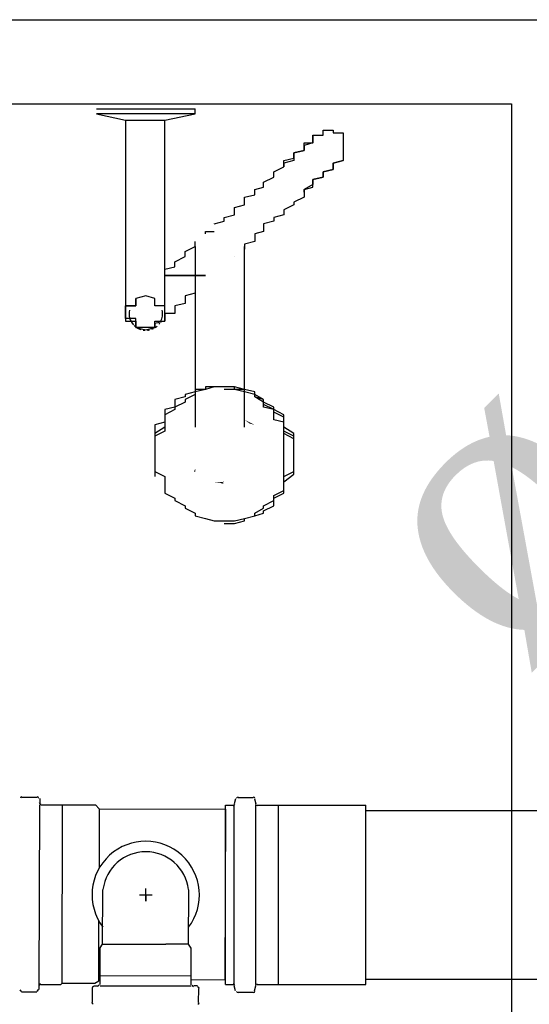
# Model space of a CAD drawing. Header units: millimetres. Extents: x 335 to 739279, y -1 to 84.
# Tile 68 of 244: x 386.144 to 386.547, y 14.902 to 15.68. Entities that reach past the tile are written whole.
import ezdxf

# ---------------------------------------------------------------- set-up
doc = ezdxf.new("R2010")
doc.units = ezdxf.units.MM
doc.header["$MEASUREMENT"] = 0
for name, color, linetype, lineweight in [('Simbolos', 1, 'Continuous', 30), ('Simbolos_int', 1, 'Continuous', 30), ('TQ-Seção tubo', 1, 'Continuous', 30), ('TQ-Textos tubo', 7, 'Continuous', 20)]:
    doc.layers.add(name, color=color, linetype=linetype, lineweight=lineweight)
doc.styles.add('TimesNewRoman', font='times.ttf')

msp = doc.modelspace()

# ---------------------------------------------------------------- hatches: boundary and pattern name
at = {"linetype": 'Continuous'}
for points in [[(386.32582, 15.36091), (386.32182, 15.36391), (386.32182, 15.36391), (386.32982, 15.35991), (386.32982, 15.35991), (386.32982, 15.35991)], [(386.28182, 15.32291), (386.28282, 15.32491), (386.28282, 15.32491), (386.28282, 15.32291), (386.28282, 15.32291)], [(386.29682, 15.31491), (386.29782, 15.31491), (386.29782, 15.31491), (386.29782, 15.31491), (386.29782, 15.31491)], [(386.30282, 15.31291), (386.30582, 15.31491), (386.29782, 15.31391), (386.30582, 15.31391), (386.30582, 15.31391), (386.30582, 15.31391)], [(386.30282, 15.28591), (386.30582, 15.28591), (386.30582, 15.28591), (386.30582, 15.28591), (386.30582, 15.28591)]]:
    msp.add_hatch(color=256, dxfattribs=at).paths.add_polyline_path(points)

# ---------------------------------------------------------------- linework, layer by layer
at = {"color": 7}
for p, q in [((385.21182, 15.61391), (386.53282, 15.61391)), ((386.20482, 15.60991), (386.24382, 15.60991)), ((386.24382, 15.60991), (386.28282, 15.60991)), ((386.28282, 15.60591), (386.28282, 15.60991)), ((386.53282, 15.61391), (386.53282, 13.85091)), ((386.20482, 15.60591), (386.22782, 15.60091)), ((386.24382, 15.60591), (386.20482, 15.60591)), ((386.22782, 15.60091), (386.22782, 15.55191)), ((386.22782, 15.60091), (386.24382, 15.60091)), ((386.28282, 15.60591), (386.24382, 15.60591)), ((386.24382, 15.60091), (386.25882, 15.60091)), ((386.25882, 15.60091), (386.28282, 15.60591)), ((386.25882, 15.55191), (386.25882, 15.60091)), ((386.22782, 15.50691), (386.22782, 15.46391)), ((386.25882, 15.46391), (386.25882, 15.50891)), ((386.29082, 15.51091), (386.29082, 15.51291)), ((386.29082, 15.51291), (386.29782, 15.51291)), ((386.28282, 15.48891), (386.28282, 15.35791)), ((386.32182, 15.35791), (386.32182, 15.48891)), ((386.25082, 15.33291), (386.25082, 15.32891)), ((386.35282, 15.32891), (386.35282, 15.33291))]:
    msp.add_line(p, q, dxfattribs=at)
at = {"color": 1}
for p, q in [((386.15962, 14.9163), (386.15992, 15.0593)), ((386.17762, 14.91826), (386.17792, 15.05926)), ((386.20692, 15.05619), (386.20682, 15.00919)), ((386.30662, 14.92097), (386.30692, 15.05597)), ((386.24372, 14.98311), (386.24372, 14.99311)), ((386.20962, 14.94919), (386.20972, 14.99219)), ((386.23872, 14.98812), (386.24872, 14.9881)), ((386.24372, 14.98811), (386.24372, 14.98311)), ((386.27762, 14.94903), (386.27772, 14.99203)), ((386.20662, 14.92019), (386.20672, 14.96719)), ((386.20762, 14.94619), (386.20962, 14.94919)), ((386.20762, 14.92419), (386.20762, 14.94619)), ((386.20962, 14.94919), (386.25962, 14.94907)), ((386.27762, 14.94903), (386.25962, 14.94907)), ((386.27962, 14.94603), (386.27762, 14.94903)), ((386.27962, 14.92403), (386.27962, 14.94603)), ((386.20762, 14.92419), (386.27962, 14.92403)), ((386.20762, 14.91719), (386.20762, 14.92419)), ((386.27962, 14.91703), (386.27962, 14.92403)), ((386.20262, 14.9162), (386.20562, 14.91619)), ((386.20762, 14.91619), (386.27962, 14.91603)), ((386.28462, 14.91602), (386.28162, 14.91603)), ((386.20152, 14.9032), (386.20162, 14.9142)), ((386.28552, 14.90302), (386.28562, 14.91402))]:
    msp.add_line(p, q, dxfattribs=at)
at = {"color": 3}
msp.add_lwpolyline([(390.30578, 10.62571), (380.34318, 10.62571), (380.34318, 15.68034), (390.30578, 15.68034)], close=True, dxfattribs=at)
at = {"color": 7}
for points in [[(386.37582, 15.58891), (386.38382, 15.58891), (386.38382, 15.59091), (386.38382, 15.59091), (386.38382, 15.59091), (386.38382, 15.59091), (386.38382, 15.59091), (386.38382, 15.59091), (386.38382, 15.59091), (386.38382, 15.59291), (386.38382, 15.59291), (386.38382, 15.59291), (386.38382, 15.59291), (386.38382, 15.59291), (386.38382, 15.59291), (386.38382, 15.59291), (386.38382, 15.59291), (386.39182, 15.59291), (386.39182, 15.59291), (386.39182, 15.59291), (386.39182, 15.59291), (386.39182, 15.59291), (386.39182, 15.59291), (386.39182, 15.59291), (386.39182, 15.59291), (386.39182, 15.59291), (386.39182, 15.59291), (386.39182, 15.59291), (386.39182, 15.59291), (386.39182, 15.59091), (386.39182, 15.59091), (386.39182, 15.59091), (386.39182, 15.59091), (386.39982, 15.59091), (386.39982, 15.59091), (386.39982, 15.59091), (386.39982, 15.58891), (386.39982, 15.58891), (386.39982, 15.58891), (386.39982, 15.58891), (386.39982, 15.58891), (386.39982, 15.58691), (386.39982, 15.58691), (386.39982, 15.58691), (386.39982, 15.58691), (386.39982, 15.58691), (386.39982, 15.58491), (386.39982, 15.58491), (386.39982, 15.58491), (386.39982, 15.58491), (386.39982, 15.58291), (386.39982, 15.58291), (386.39982, 15.58291), (386.39982, 15.58091), (386.39982, 15.58091), (386.39982, 15.58091), (386.39982, 15.58091), (386.39982, 15.57891), (386.39982, 15.57891), (386.39982, 15.57891), (386.39982, 15.57891), (386.39982, 15.57691), (386.39982, 15.57691), (386.39982, 15.57691), (386.39982, 15.57691), (386.39982, 15.57491), (386.39982, 15.57491), (386.39982, 15.57491), (386.39982, 15.57291), (386.39982, 15.57291), (386.39982, 15.57291), (386.39982, 15.57291), (386.39982, 15.57291), (386.39982, 15.57091), (386.39982, 15.57091), (386.39982, 15.57091), (386.39982, 15.57091), (386.39982, 15.56891), (386.39982, 15.56891), (386.39982, 15.56891)], [(386.35282, 15.56391), (386.35282, 15.56491), (386.35282, 15.56891), (386.36082, 15.57091), (386.36082, 15.57291), (386.36082, 15.57491), (386.36882, 15.57691), (386.36882, 15.57891), (386.36882, 15.57891), (386.36882, 15.58091), (386.36882, 15.58291), (386.37582, 15.58291), (386.37582, 15.58491), (386.37582, 15.58691), (386.37582, 15.58691), (386.37582, 15.58691), (386.37582, 15.58891), (386.37582, 15.58891), (386.37582, 15.58891), (386.37582, 15.58891), (386.37582, 15.58891), (386.37582, 15.58891)], [(386.37582, 15.58891), (386.37582, 15.58891), (386.37582, 15.58891), (386.37582, 15.58891), (386.37582, 15.58891), (386.37582, 15.58691), (386.37582, 15.58691), (386.37582, 15.58691), (386.37582, 15.58491), (386.37582, 15.58491), (386.37582, 15.58291), (386.36882, 15.58091), (386.36882, 15.57891), (386.36882, 15.57891), (386.36882, 15.57691), (386.36082, 15.57491), (386.36082, 15.57291), (386.36082, 15.57091), (386.36082, 15.56891), (386.35282, 15.56691), (386.35282, 15.56391), (386.35282, 15.56391)], [(386.36882, 15.54391), (386.36882, 15.54591), (386.37582, 15.54791), (386.37582, 15.55191), (386.37582, 15.55391), (386.38382, 15.55591), (386.38382, 15.55791), (386.38382, 15.55791), (386.38382, 15.55991), (386.39182, 15.56191), (386.39182, 15.56391), (386.39182, 15.56391), (386.39182, 15.56491), (386.39182, 15.56491), (386.39182, 15.56691), (386.39182, 15.56691), (386.39982, 15.56891), (386.39982, 15.56891), (386.39982, 15.56891), (386.39982, 15.56891), (386.39982, 15.56891), (386.39982, 15.56891)], [(386.39982, 15.56891), (386.39982, 15.56891), (386.39982, 15.56891), (386.39982, 15.56891), (386.39982, 15.56891), (386.39182, 15.56691), (386.39182, 15.56691), (386.39182, 15.56691), (386.39182, 15.56491), (386.39182, 15.56391), (386.39182, 15.56391), (386.39182, 15.56191), (386.38382, 15.55991), (386.38382, 15.55991), (386.38382, 15.55791), (386.38382, 15.55591), (386.37582, 15.55391), (386.37582, 15.55191), (386.37582, 15.54991), (386.36882, 15.54591), (386.36882, 15.54391)], [(386.29782, 15.51891), (386.29782, 15.51891), (386.30582, 15.52091), (386.30582, 15.52191), (386.30582, 15.52391), (386.31382, 15.52591), (386.31382, 15.52791), (386.31382, 15.53191), (386.32182, 15.53391), (386.32182, 15.53591), (386.32182, 15.53991), (386.32982, 15.54191), (386.32982, 15.54591), (386.33682, 15.54791), (386.33682, 15.55191), (386.34482, 15.55591), (386.34482, 15.55991), (386.35282, 15.56391), (386.35282, 15.56391)], [(386.22782, 15.55191), (386.22782, 15.54991), (386.22782, 15.54591), (386.22782, 15.54391), (386.22782, 15.54191), (386.22782, 15.53991), (386.22782, 15.53791), (386.22782, 15.53391), (386.22782, 15.53191), (386.22782, 15.52991), (386.22782, 15.52791), (386.22782, 15.52591), (386.22782, 15.52391), (386.22782, 15.52191), (386.22782, 15.52091), (386.22782, 15.51891), (386.22782, 15.51691), (386.22782, 15.51491), (386.22782, 15.51291), (386.22782, 15.51091), (386.22782, 15.50891), (386.22782, 15.50891), (386.22782, 15.50691)], [(386.25882, 15.50691), (386.25882, 15.50891), (386.25882, 15.51091), (386.25882, 15.51291), (386.25882, 15.51291), (386.25882, 15.51491), (386.25882, 15.51691), (386.25882, 15.51891), (386.25882, 15.52091), (386.25882, 15.52191), (386.25882, 15.52391), (386.25882, 15.52591), (386.25882, 15.52791), (386.25882, 15.53191), (386.25882, 15.53391), (386.25882, 15.53591), (386.25882, 15.53791), (386.25882, 15.53991), (386.25882, 15.54191), (386.25882, 15.54591), (386.25882, 15.54791), (386.25882, 15.54991), (386.25882, 15.55191)], [(386.36882, 15.54391), (386.36882, 15.53991), (386.36082, 15.53591), (386.36082, 15.53391), (386.35282, 15.52991), (386.35282, 15.52591), (386.34482, 15.52391), (386.34482, 15.52091), (386.33682, 15.51891), (386.33682, 15.51491), (386.33682, 15.51291), (386.32982, 15.51091), (386.32982, 15.50691), (386.32982, 15.50491), (386.32182, 15.50291), (386.32182, 15.50091), (386.32182, 15.50091), (386.32182, 15.49891)], [(386.26682, 15.48891), (386.27482, 15.49291), (386.27482, 15.49691), (386.28282, 15.50091), (386.28282, 15.50491)], [(386.28282, 15.50091), (386.28282, 15.50091), (386.28282, 15.50091), (386.28282, 15.50091), (386.28282, 15.50091), (386.28282, 15.50091), (386.28282, 15.49891), (386.28282, 15.49891), (386.28282, 15.49891), (386.28282, 15.49691), (386.28282, 15.49691), (386.28282, 15.49491), (386.28282, 15.49491), (386.28282, 15.49291), (386.28282, 15.49291), (386.28282, 15.49091), (386.28282, 15.48891), (386.28282, 15.48891)], [(386.32182, 15.48891), (386.32182, 15.49091), (386.32182, 15.49091), (386.32182, 15.49291), (386.32182, 15.49291), (386.32182, 15.49491), (386.32182, 15.49691), (386.32182, 15.49691), (386.32182, 15.49691), (386.32182, 15.49891), (386.32182, 15.49891), (386.32182, 15.49891), (386.32182, 15.50091), (386.32182, 15.50091), (386.32182, 15.50091), (386.32182, 15.50091), (386.32182, 15.50091), (386.32182, 15.50091)], [(386.31382, 15.49291), (386.31382, 15.49291), (386.31382, 15.49291)], [(386.25882, 15.47991), (386.25882, 15.48091), (386.25882, 15.48091), (386.25882, 15.48291), (386.26682, 15.48491), (386.26682, 15.48491), (386.26682, 15.48691), (386.26682, 15.48691), (386.26682, 15.48891)], [(386.29082, 15.47791), (386.28282, 15.47791), (386.27482, 15.47791), (386.27482, 15.47791), (386.27482, 15.47791), (386.27482, 15.47791), (386.27482, 15.47791), (386.27482, 15.47791), (386.27482, 15.47791), (386.27482, 15.47791), (386.27482, 15.47791), (386.27482, 15.47791), (386.27482, 15.47791), (386.27482, 15.47791), (386.27482, 15.47791), (386.27482, 15.47791), (386.27482, 15.47791), (386.27482, 15.47791), (386.27482, 15.47791), (386.27482, 15.47791), (386.27482, 15.47791), (386.27482, 15.47791), (386.27482, 15.47791), (386.27482, 15.47791), (386.27482, 15.47791), (386.27482, 15.47791), (386.27482, 15.47791), (386.27482, 15.47791), (386.27482, 15.47791), (386.27482, 15.47791), (386.27482, 15.47791), (386.27482, 15.47791), (386.27482, 15.47791), (386.27482, 15.47791), (386.27482, 15.47791), (386.26682, 15.47791), (386.25882, 15.47791), (386.26682, 15.47791), (386.27482, 15.47791), (386.27482, 15.47791), (386.27482, 15.47791), (386.27482, 15.47791), (386.27482, 15.47791), (386.27482, 15.47791), (386.27482, 15.47791), (386.27482, 15.47791), (386.27482, 15.47791), (386.27482, 15.47791), (386.27482, 15.47791), (386.27482, 15.47791), (386.27482, 15.47791), (386.27482, 15.47791), (386.27482, 15.47791), (386.27482, 15.47791), (386.27482, 15.47791), (386.27482, 15.47791), (386.27482, 15.47791), (386.27482, 15.47791), (386.27482, 15.47791), (386.27482, 15.47791), (386.27482, 15.47791), (386.27482, 15.47791), (386.27482, 15.47791), (386.27482, 15.47791), (386.27482, 15.47791), (386.27482, 15.47791), (386.27482, 15.47791), (386.27482, 15.47791), (386.27482, 15.47791), (386.27482, 15.47791), (386.27482, 15.47791), (386.28282, 15.47791), (386.29082, 15.47791)], [(386.29082, 15.47791), (386.28282, 15.47791), (386.27482, 15.47791), (386.27482, 15.47791), (386.27482, 15.47791), (386.27482, 15.47791), (386.27482, 15.47791), (386.27482, 15.47791), (386.27482, 15.47791), (386.27482, 15.47791), (386.27482, 15.47791), (386.27482, 15.47791), (386.27482, 15.47791), (386.27482, 15.47791), (386.27482, 15.47791), (386.27482, 15.47791), (386.27482, 15.47791), (386.27482, 15.47791), (386.27482, 15.47791), (386.27482, 15.47791), (386.27482, 15.47791), (386.27482, 15.47791), (386.27482, 15.47791), (386.27482, 15.47791), (386.27482, 15.47791), (386.27482, 15.47791), (386.27482, 15.47791), (386.27482, 15.47791), (386.27482, 15.47791), (386.27482, 15.47791), (386.27482, 15.47791), (386.27482, 15.47791), (386.27482, 15.47791), (386.27482, 15.47791), (386.27482, 15.47791), (386.26682, 15.47791), (386.25882, 15.47791), (386.26682, 15.47791), (386.27482, 15.47791), (386.27482, 15.47791), (386.27482, 15.47791), (386.27482, 15.47791), (386.27482, 15.47791), (386.27482, 15.47791), (386.27482, 15.47791), (386.27482, 15.47791), (386.27482, 15.47791), (386.27482, 15.47791), (386.27482, 15.47791), (386.27482, 15.47791), (386.27482, 15.47791), (386.27482, 15.47791), (386.27482, 15.47791), (386.27482, 15.47791), (386.27482, 15.47791), (386.27482, 15.47791), (386.27482, 15.47791), (386.27482, 15.47791), (386.27482, 15.47791), (386.27482, 15.47791), (386.27482, 15.47791), (386.27482, 15.47791), (386.27482, 15.47791), (386.27482, 15.47791), (386.27482, 15.47791), (386.27482, 15.47791), (386.27482, 15.47791), (386.27482, 15.47791), (386.27482, 15.47791), (386.27482, 15.47791), (386.27482, 15.47791), (386.28282, 15.47791), (386.29082, 15.47791)], [(386.29082, 15.47791), (386.28282, 15.47791), (386.27482, 15.47791), (386.27482, 15.47791), (386.27482, 15.47791), (386.27482, 15.47791), (386.27482, 15.47791), (386.27482, 15.47791), (386.27482, 15.47791), (386.27482, 15.47791), (386.27482, 15.47791), (386.27482, 15.47791), (386.27482, 15.47791), (386.27482, 15.47791), (386.27482, 15.47791), (386.27482, 15.47791), (386.27482, 15.47791), (386.27482, 15.47791), (386.27482, 15.47791), (386.27482, 15.47791), (386.27482, 15.47791), (386.27482, 15.47791), (386.27482, 15.47791), (386.27482, 15.47791), (386.27482, 15.47791), (386.27482, 15.47791), (386.27482, 15.47791), (386.27482, 15.47791), (386.27482, 15.47791), (386.27482, 15.47791), (386.27482, 15.47791), (386.27482, 15.47791), (386.27482, 15.47791), (386.27482, 15.47791), (386.27482, 15.47791), (386.26682, 15.47791), (386.25882, 15.47791), (386.26682, 15.47791), (386.27482, 15.47791), (386.27482, 15.47791), (386.27482, 15.47791), (386.27482, 15.47791), (386.27482, 15.47791), (386.27482, 15.47791), (386.27482, 15.47791), (386.27482, 15.47791), (386.27482, 15.47791), (386.27482, 15.47791), (386.27482, 15.47791), (386.27482, 15.47791), (386.27482, 15.47791), (386.27482, 15.47791), (386.27482, 15.47791), (386.27482, 15.47791), (386.27482, 15.47791), (386.27482, 15.47791), (386.27482, 15.47791), (386.27482, 15.47791), (386.27482, 15.47791), (386.27482, 15.47791), (386.27482, 15.47791), (386.27482, 15.47791), (386.27482, 15.47791), (386.27482, 15.47791), (386.27482, 15.47791), (386.27482, 15.47791), (386.27482, 15.47791), (386.27482, 15.47791), (386.27482, 15.47791), (386.27482, 15.47791), (386.27482, 15.47791), (386.28282, 15.47791), (386.29082, 15.47791)], [(386.29082, 15.47791), (386.28282, 15.47791), (386.27482, 15.47791), (386.27482, 15.47791), (386.27482, 15.47791), (386.27482, 15.47791), (386.27482, 15.47791), (386.27482, 15.47791), (386.27482, 15.47791), (386.27482, 15.47791), (386.27482, 15.47791), (386.27482, 15.47791), (386.27482, 15.47791), (386.27482, 15.47791), (386.27482, 15.47791), (386.27482, 15.47791), (386.27482, 15.47791), (386.27482, 15.47791), (386.27482, 15.47791), (386.27482, 15.47791), (386.27482, 15.47791), (386.27482, 15.47791), (386.27482, 15.47791), (386.27482, 15.47791), (386.27482, 15.47791), (386.27482, 15.47791), (386.27482, 15.47791), (386.27482, 15.47791), (386.27482, 15.47791), (386.27482, 15.47791), (386.27482, 15.47791), (386.27482, 15.47791), (386.27482, 15.47791), (386.27482, 15.47791), (386.27482, 15.47791), (386.26682, 15.47791), (386.25882, 15.47791), (386.26682, 15.47791), (386.27482, 15.47791), (386.27482, 15.47791), (386.27482, 15.47791), (386.27482, 15.47791), (386.27482, 15.47791), (386.27482, 15.47791), (386.27482, 15.47791), (386.27482, 15.47791), (386.27482, 15.47791), (386.27482, 15.47791), (386.27482, 15.47791), (386.27482, 15.47791), (386.27482, 15.47791), (386.27482, 15.47791), (386.27482, 15.47791), (386.27482, 15.47791), (386.27482, 15.47791), (386.27482, 15.47791), (386.27482, 15.47791), (386.27482, 15.47791), (386.27482, 15.47791), (386.27482, 15.47791), (386.27482, 15.47791), (386.27482, 15.47791), (386.27482, 15.47791), (386.27482, 15.47791), (386.27482, 15.47791), (386.27482, 15.47791), (386.27482, 15.47791), (386.27482, 15.47791), (386.27482, 15.47791), (386.27482, 15.47791), (386.27482, 15.47791), (386.28282, 15.47791), (386.29082, 15.47791)], [(386.29082, 15.47791), (386.28282, 15.47791), (386.27482, 15.47791), (386.27482, 15.47791), (386.27482, 15.47791), (386.27482, 15.47791), (386.27482, 15.47791), (386.27482, 15.47791), (386.27482, 15.47791), (386.27482, 15.47791), (386.27482, 15.47791), (386.27482, 15.47791), (386.27482, 15.47791), (386.27482, 15.47791), (386.27482, 15.47791), (386.27482, 15.47791), (386.27482, 15.47791), (386.27482, 15.47791), (386.27482, 15.47791), (386.27482, 15.47791), (386.27482, 15.47791), (386.27482, 15.47791), (386.27482, 15.47791), (386.27482, 15.47791), (386.27482, 15.47791), (386.27482, 15.47791), (386.27482, 15.47791), (386.27482, 15.47791), (386.27482, 15.47791), (386.27482, 15.47791), (386.27482, 15.47791), (386.27482, 15.47791), (386.27482, 15.47791), (386.27482, 15.47791), (386.27482, 15.47791), (386.26682, 15.47791), (386.25882, 15.47791), (386.26682, 15.47791), (386.27482, 15.47791), (386.27482, 15.47791), (386.27482, 15.47791), (386.27482, 15.47791), (386.27482, 15.47791), (386.27482, 15.47791), (386.27482, 15.47791), (386.27482, 15.47791), (386.27482, 15.47791), (386.27482, 15.47791), (386.27482, 15.47791), (386.27482, 15.47791), (386.27482, 15.47791), (386.27482, 15.47791), (386.27482, 15.47791), (386.27482, 15.47791), (386.27482, 15.47791), (386.27482, 15.47791), (386.27482, 15.47791), (386.27482, 15.47791), (386.27482, 15.47791), (386.27482, 15.47791), (386.27482, 15.47791), (386.27482, 15.47791), (386.27482, 15.47791), (386.27482, 15.47791), (386.27482, 15.47791), (386.27482, 15.47791), (386.27482, 15.47791), (386.27482, 15.47791), (386.27482, 15.47791), (386.27482, 15.47791), (386.27482, 15.47791), (386.28282, 15.47791), (386.29082, 15.47791)], [(386.29082, 15.47791), (386.28282, 15.47791), (386.27482, 15.47791), (386.27482, 15.47791), (386.27482, 15.47791), (386.27482, 15.47791), (386.27482, 15.47791), (386.27482, 15.47791), (386.27482, 15.47791), (386.27482, 15.47791), (386.27482, 15.47791), (386.27482, 15.47791), (386.27482, 15.47791), (386.27482, 15.47791), (386.27482, 15.47791), (386.27482, 15.47791), (386.27482, 15.47791), (386.27482, 15.47791), (386.27482, 15.47791), (386.27482, 15.47791), (386.27482, 15.47791), (386.27482, 15.47791), (386.27482, 15.47791), (386.27482, 15.47791), (386.27482, 15.47791), (386.27482, 15.47791), (386.27482, 15.47791), (386.27482, 15.47791), (386.27482, 15.47791), (386.27482, 15.47791), (386.27482, 15.47791), (386.27482, 15.47791), (386.27482, 15.47791), (386.27482, 15.47791), (386.27482, 15.47791), (386.26682, 15.47791), (386.25882, 15.47791), (386.26682, 15.47791), (386.27482, 15.47791), (386.27482, 15.47791), (386.27482, 15.47791), (386.27482, 15.47791), (386.27482, 15.47791), (386.27482, 15.47791), (386.27482, 15.47791), (386.27482, 15.47791), (386.27482, 15.47791), (386.27482, 15.47791), (386.27482, 15.47791), (386.27482, 15.47791), (386.27482, 15.47791), (386.27482, 15.47791), (386.27482, 15.47791), (386.27482, 15.47791), (386.27482, 15.47791), (386.27482, 15.47791), (386.27482, 15.47791), (386.27482, 15.47791), (386.27482, 15.47791), (386.27482, 15.47791), (386.27482, 15.47791), (386.27482, 15.47791), (386.27482, 15.47791), (386.27482, 15.47791), (386.27482, 15.47791), (386.27482, 15.47791), (386.27482, 15.47791), (386.27482, 15.47791), (386.27482, 15.47791), (386.27482, 15.47791), (386.27482, 15.47791), (386.28282, 15.47791), (386.29082, 15.47791)], [(386.29082, 15.47791), (386.28282, 15.47791), (386.27482, 15.47791), (386.27482, 15.47791), (386.27482, 15.47791), (386.27482, 15.47791), (386.27482, 15.47791), (386.27482, 15.47791), (386.27482, 15.47791), (386.27482, 15.47791), (386.27482, 15.47791), (386.27482, 15.47791), (386.27482, 15.47791), (386.27482, 15.47791), (386.27482, 15.47791), (386.27482, 15.47791), (386.27482, 15.47791), (386.27482, 15.47791), (386.27482, 15.47791), (386.27482, 15.47791), (386.27482, 15.47791), (386.27482, 15.47791), (386.27482, 15.47791), (386.27482, 15.47791), (386.27482, 15.47791), (386.27482, 15.47791), (386.27482, 15.47791), (386.27482, 15.47791), (386.27482, 15.47791), (386.27482, 15.47791), (386.27482, 15.47791), (386.27482, 15.47791), (386.27482, 15.47791), (386.27482, 15.47791), (386.27482, 15.47791), (386.26682, 15.47791), (386.25882, 15.47791), (386.26682, 15.47791), (386.27482, 15.47791), (386.27482, 15.47791), (386.27482, 15.47791), (386.27482, 15.47791), (386.27482, 15.47791), (386.27482, 15.47791), (386.27482, 15.47791), (386.27482, 15.47791), (386.27482, 15.47791), (386.27482, 15.47791), (386.27482, 15.47791), (386.27482, 15.47791), (386.27482, 15.47791), (386.27482, 15.47791), (386.27482, 15.47791), (386.27482, 15.47791), (386.27482, 15.47791), (386.27482, 15.47791), (386.27482, 15.47791), (386.27482, 15.47791), (386.27482, 15.47791), (386.27482, 15.47791), (386.27482, 15.47791), (386.27482, 15.47791), (386.27482, 15.47791), (386.27482, 15.47791), (386.27482, 15.47791), (386.27482, 15.47791), (386.27482, 15.47791), (386.27482, 15.47791), (386.27482, 15.47791), (386.27482, 15.47791), (386.27482, 15.47791), (386.28282, 15.47791), (386.29082, 15.47791)], [(386.28282, 15.46791), (386.28282, 15.46791), (386.28282, 15.46591), (386.28282, 15.46591), (386.28282, 15.46391), (386.27482, 15.46191), (386.27482, 15.46191), (386.27482, 15.45991), (386.27482, 15.45991), (386.27482, 15.45791), (386.27482, 15.45591), (386.27482, 15.45591), (386.26682, 15.45391), (386.26682, 15.45391), (386.26682, 15.45191), (386.26682, 15.45191), (386.26682, 15.44991), (386.26682, 15.44991), (386.26682, 15.44791), (386.25882, 15.44791), (386.25882, 15.44591), (386.25882, 15.44591), (386.25882, 15.44591), (386.25882, 15.44391), (386.25882, 15.44391), (386.25882, 15.44391), (386.25882, 15.44191), (386.25882, 15.44191), (386.25882, 15.44191), (386.25082, 15.43991), (386.25082, 15.43991), (386.25082, 15.43991), (386.25082, 15.43991), (386.25082, 15.43991), (386.25082, 15.43991), (386.25082, 15.43991), (386.25082, 15.43891), (386.25082, 15.43891), (386.25082, 15.43891)], [(386.22782, 15.46391), (386.22782, 15.46391), (386.22782, 15.46191), (386.22782, 15.45991), (386.22782, 15.45791), (386.22782, 15.45791), (386.22782, 15.45591), (386.22782, 15.45591), (386.22782, 15.45391), (386.22782, 15.45391), (386.22782, 15.45191), (386.22782, 15.45191), (386.22782, 15.44991), (386.22782, 15.44991), (386.22782, 15.44991), (386.22782, 15.44991), (386.22782, 15.44991), (386.22782, 15.44791), (386.22782, 15.44791)], [(386.25882, 15.44791), (386.25882, 15.44991), (386.25882, 15.44991), (386.25882, 15.45191), (386.25882, 15.45191), (386.25882, 15.45391), (386.25082, 15.45391), (386.25082, 15.45591), (386.25082, 15.45591), (386.25082, 15.45791), (386.25082, 15.45791), (386.25082, 15.45991), (386.25082, 15.45991), (386.25082, 15.45991), (386.25082, 15.45991), (386.24382, 15.46191), (386.24382, 15.46191), (386.24382, 15.46191), (386.24382, 15.46191), (386.24382, 15.46191), (386.24382, 15.46191), (386.24382, 15.46191), (386.23582, 15.45991), (386.23582, 15.45991), (386.23582, 15.45991), (386.23582, 15.45991), (386.23582, 15.45791), (386.23582, 15.45791), (386.23582, 15.45591), (386.23582, 15.45591), (386.23582, 15.45391), (386.22782, 15.45391), (386.22782, 15.45191), (386.22782, 15.45191), (386.22782, 15.44991), (386.22782, 15.44991), (386.22782, 15.44791), (386.22782, 15.44591), (386.22782, 15.44591), (386.22782, 15.44391), (386.22782, 15.44391), (386.22782, 15.44191), (386.23582, 15.44191), (386.23582, 15.43991), (386.23582, 15.43991), (386.23582, 15.43891), (386.23582, 15.43891), (386.23582, 15.43691), (386.23582, 15.43691), (386.23582, 15.43691), (386.23582, 15.43691), (386.24382, 15.43491), (386.24382, 15.43491), (386.24382, 15.43491), (386.24382, 15.43491), (386.24382, 15.43491), (386.24382, 15.43491), (386.24382, 15.43491), (386.25082, 15.43691), (386.25082, 15.43691), (386.25082, 15.43691), (386.25082, 15.43691), (386.25082, 15.43891), (386.25082, 15.43891), (386.25082, 15.43991), (386.25082, 15.43991), (386.25082, 15.44191), (386.25882, 15.44191), (386.25882, 15.44391), (386.25882, 15.44391), (386.25882, 15.44591), (386.25882, 15.44591), (386.25882, 15.44791)], [(386.25882, 15.44791), (386.25882, 15.44991), (386.25882, 15.44991), (386.25882, 15.45191), (386.25882, 15.45191), (386.25882, 15.45391), (386.25082, 15.45391), (386.25082, 15.45591), (386.25082, 15.45591), (386.25082, 15.45791), (386.25082, 15.45791), (386.25082, 15.45991), (386.25082, 15.45991), (386.25082, 15.45991), (386.25082, 15.45991), (386.24382, 15.46191), (386.24382, 15.46191), (386.24382, 15.46191), (386.24382, 15.46191), (386.24382, 15.46191), (386.24382, 15.46191), (386.24382, 15.46191), (386.23582, 15.45991), (386.23582, 15.45991), (386.23582, 15.45991), (386.23582, 15.45991), (386.23582, 15.45791), (386.23582, 15.45791), (386.23582, 15.45591), (386.23582, 15.45591), (386.23582, 15.45391), (386.22782, 15.45391), (386.22782, 15.45191), (386.22782, 15.45191), (386.22782, 15.44991), (386.22782, 15.44991), (386.22782, 15.44791), (386.22782, 15.44591), (386.22782, 15.44591), (386.22782, 15.44391), (386.22782, 15.44391), (386.22782, 15.44191), (386.23582, 15.44191), (386.23582, 15.43991), (386.23582, 15.43991), (386.23582, 15.43891), (386.23582, 15.43891), (386.23582, 15.43691), (386.23582, 15.43691), (386.23582, 15.43691), (386.23582, 15.43691), (386.24382, 15.43491), (386.24382, 15.43491), (386.24382, 15.43491), (386.24382, 15.43491), (386.24382, 15.43491), (386.24382, 15.43491), (386.24382, 15.43491), (386.25082, 15.43691), (386.25082, 15.43691), (386.25082, 15.43691), (386.25082, 15.43691), (386.25082, 15.43891), (386.25082, 15.43891), (386.25082, 15.43991), (386.25082, 15.43991), (386.25082, 15.44191), (386.25882, 15.44191), (386.25882, 15.44391), (386.25882, 15.44391), (386.25882, 15.44591), (386.25882, 15.44591), (386.25882, 15.44791)], [(386.25882, 15.44791), (386.25882, 15.44991), (386.25882, 15.44991), (386.25882, 15.45191), (386.25882, 15.45191), (386.25882, 15.45391), (386.25082, 15.45391), (386.25082, 15.45591), (386.25082, 15.45591), (386.25082, 15.45791), (386.25082, 15.45791), (386.25082, 15.45991), (386.25082, 15.45991), (386.25082, 15.45991), (386.25082, 15.45991), (386.24382, 15.46191), (386.24382, 15.46191), (386.24382, 15.46191), (386.24382, 15.46191), (386.24382, 15.46191), (386.24382, 15.46191), (386.24382, 15.46191), (386.23582, 15.45991), (386.23582, 15.45991), (386.23582, 15.45991), (386.23582, 15.45991), (386.23582, 15.45791), (386.23582, 15.45791), (386.23582, 15.45591), (386.23582, 15.45591), (386.23582, 15.45391), (386.22782, 15.45391), (386.22782, 15.45191), (386.22782, 15.45191), (386.22782, 15.44991), (386.22782, 15.44991), (386.22782, 15.44791), (386.22782, 15.44591), (386.22782, 15.44591), (386.22782, 15.44391), (386.22782, 15.44391), (386.22782, 15.44191), (386.23582, 15.44191), (386.23582, 15.43991), (386.23582, 15.43991), (386.23582, 15.43891), (386.23582, 15.43891), (386.23582, 15.43691), (386.23582, 15.43691), (386.23582, 15.43691), (386.23582, 15.43691), (386.24382, 15.43491), (386.24382, 15.43491), (386.24382, 15.43491), (386.24382, 15.43491), (386.24382, 15.43491), (386.24382, 15.43491), (386.24382, 15.43491), (386.25082, 15.43691), (386.25082, 15.43691), (386.25082, 15.43691), (386.25082, 15.43691), (386.25082, 15.43891), (386.25082, 15.43891), (386.25082, 15.43991), (386.25082, 15.43991), (386.25082, 15.44191), (386.25882, 15.44191), (386.25882, 15.44391), (386.25882, 15.44391), (386.25882, 15.44591), (386.25882, 15.44591), (386.25882, 15.44791)], [(386.25882, 15.44791), (386.25882, 15.44991), (386.25882, 15.44991), (386.25882, 15.45191), (386.25882, 15.45191), (386.25882, 15.45391), (386.25082, 15.45391), (386.25082, 15.45591), (386.25082, 15.45591), (386.25082, 15.45791), (386.25082, 15.45791), (386.25082, 15.45991), (386.25082, 15.45991), (386.25082, 15.45991), (386.25082, 15.45991), (386.24382, 15.46191), (386.24382, 15.46191), (386.24382, 15.46191), (386.24382, 15.46191), (386.24382, 15.46191), (386.24382, 15.46191), (386.24382, 15.46191), (386.23582, 15.45991), (386.23582, 15.45991), (386.23582, 15.45991), (386.23582, 15.45991), (386.23582, 15.45791), (386.23582, 15.45791), (386.23582, 15.45591), (386.23582, 15.45591), (386.23582, 15.45391), (386.22782, 15.45391), (386.22782, 15.45191), (386.22782, 15.45191), (386.22782, 15.44991), (386.22782, 15.44991), (386.22782, 15.44791), (386.22782, 15.44591), (386.22782, 15.44591), (386.22782, 15.44391), (386.22782, 15.44391), (386.22782, 15.44191), (386.23582, 15.44191), (386.23582, 15.43991), (386.23582, 15.43991), (386.23582, 15.43891), (386.23582, 15.43891), (386.23582, 15.43691), (386.23582, 15.43691), (386.23582, 15.43691), (386.23582, 15.43691), (386.24382, 15.43491), (386.24382, 15.43491), (386.24382, 15.43491), (386.24382, 15.43491), (386.24382, 15.43491), (386.24382, 15.43491), (386.24382, 15.43491), (386.25082, 15.43691), (386.25082, 15.43691), (386.25082, 15.43691), (386.25082, 15.43691), (386.25082, 15.43891), (386.25082, 15.43891), (386.25082, 15.43991), (386.25082, 15.43991), (386.25082, 15.44191), (386.25882, 15.44191), (386.25882, 15.44391), (386.25882, 15.44391), (386.25882, 15.44591), (386.25882, 15.44591), (386.25882, 15.44791)], [(386.25882, 15.44791), (386.25882, 15.44991), (386.25882, 15.44991), (386.25882, 15.45191), (386.25882, 15.45191), (386.25882, 15.45391), (386.25082, 15.45391), (386.25082, 15.45591), (386.25082, 15.45591), (386.25082, 15.45791), (386.25082, 15.45791), (386.25082, 15.45991), (386.25082, 15.45991), (386.25082, 15.45991), (386.25082, 15.45991), (386.24382, 15.46191), (386.24382, 15.46191), (386.24382, 15.46191), (386.24382, 15.46191), (386.24382, 15.46191), (386.24382, 15.46191), (386.24382, 15.46191), (386.23582, 15.45991), (386.23582, 15.45991), (386.23582, 15.45991), (386.23582, 15.45991), (386.23582, 15.45791), (386.23582, 15.45791), (386.23582, 15.45591), (386.23582, 15.45591), (386.23582, 15.45391), (386.22782, 15.45391), (386.22782, 15.45191), (386.22782, 15.45191), (386.22782, 15.44991), (386.22782, 15.44991), (386.22782, 15.44791), (386.22782, 15.44591), (386.22782, 15.44591), (386.22782, 15.44391), (386.22782, 15.44391), (386.22782, 15.44191), (386.23582, 15.44191), (386.23582, 15.43991), (386.23582, 15.43991), (386.23582, 15.43891), (386.23582, 15.43891), (386.23582, 15.43691), (386.23582, 15.43691), (386.23582, 15.43691), (386.23582, 15.43691), (386.24382, 15.43491), (386.24382, 15.43491), (386.24382, 15.43491), (386.24382, 15.43491), (386.24382, 15.43491), (386.24382, 15.43491), (386.24382, 15.43491), (386.25082, 15.43691), (386.25082, 15.43691), (386.25082, 15.43691), (386.25082, 15.43691), (386.25082, 15.43891), (386.25082, 15.43891), (386.25082, 15.43991), (386.25082, 15.43991), (386.25082, 15.44191), (386.25882, 15.44191), (386.25882, 15.44391), (386.25882, 15.44391), (386.25882, 15.44591), (386.25882, 15.44591), (386.25882, 15.44791)], [(386.25882, 15.44791), (386.25882, 15.44991), (386.25882, 15.44991), (386.25882, 15.45191), (386.25882, 15.45191), (386.25882, 15.45391), (386.25082, 15.45391), (386.25082, 15.45591), (386.25082, 15.45591), (386.25082, 15.45791), (386.25082, 15.45791), (386.25082, 15.45991), (386.25082, 15.45991), (386.25082, 15.45991), (386.25082, 15.45991), (386.24382, 15.46191), (386.24382, 15.46191), (386.24382, 15.46191), (386.24382, 15.46191), (386.24382, 15.46191), (386.24382, 15.46191), (386.24382, 15.46191), (386.23582, 15.45991), (386.23582, 15.45991), (386.23582, 15.45991), (386.23582, 15.45991), (386.23582, 15.45791), (386.23582, 15.45791), (386.23582, 15.45591), (386.23582, 15.45591), (386.23582, 15.45391), (386.22782, 15.45391), (386.22782, 15.45191), (386.22782, 15.45191), (386.22782, 15.44991), (386.22782, 15.44991), (386.22782, 15.44791), (386.22782, 15.44591), (386.22782, 15.44591), (386.22782, 15.44391), (386.22782, 15.44391), (386.22782, 15.44191), (386.23582, 15.44191), (386.23582, 15.43991), (386.23582, 15.43991), (386.23582, 15.43891), (386.23582, 15.43891), (386.23582, 15.43691), (386.23582, 15.43691), (386.23582, 15.43691), (386.23582, 15.43691), (386.24382, 15.43491), (386.24382, 15.43491), (386.24382, 15.43491), (386.24382, 15.43491), (386.24382, 15.43491), (386.24382, 15.43491), (386.24382, 15.43491), (386.25082, 15.43691), (386.25082, 15.43691), (386.25082, 15.43691), (386.25082, 15.43691), (386.25082, 15.43891), (386.25082, 15.43891), (386.25082, 15.43991), (386.25082, 15.43991), (386.25082, 15.44191), (386.25882, 15.44191), (386.25882, 15.44391), (386.25882, 15.44391), (386.25882, 15.44591), (386.25882, 15.44591), (386.25882, 15.44791)], [(386.25882, 15.44791), (386.25882, 15.44991), (386.25882, 15.44991), (386.25882, 15.45191), (386.25882, 15.45191), (386.25882, 15.45391), (386.25082, 15.45391), (386.25082, 15.45591), (386.25082, 15.45591), (386.25082, 15.45791), (386.25082, 15.45791), (386.25082, 15.45991), (386.25082, 15.45991), (386.25082, 15.45991), (386.25082, 15.45991), (386.24382, 15.46191), (386.24382, 15.46191), (386.24382, 15.46191), (386.24382, 15.46191), (386.24382, 15.46191), (386.24382, 15.46191), (386.24382, 15.46191), (386.23582, 15.45991), (386.23582, 15.45991), (386.23582, 15.45991), (386.23582, 15.45991), (386.23582, 15.45791), (386.23582, 15.45791), (386.23582, 15.45591), (386.23582, 15.45591), (386.23582, 15.45391), (386.22782, 15.45391), (386.22782, 15.45191), (386.22782, 15.45191), (386.22782, 15.44991), (386.22782, 15.44991), (386.22782, 15.44791), (386.22782, 15.44591), (386.22782, 15.44591), (386.22782, 15.44391), (386.22782, 15.44391), (386.22782, 15.44191), (386.23582, 15.44191), (386.23582, 15.43991), (386.23582, 15.43991), (386.23582, 15.43891), (386.23582, 15.43891), (386.23582, 15.43691), (386.23582, 15.43691), (386.23582, 15.43691), (386.23582, 15.43691), (386.24382, 15.43491), (386.24382, 15.43491), (386.24382, 15.43491), (386.24382, 15.43491), (386.24382, 15.43491), (386.24382, 15.43491), (386.24382, 15.43491), (386.25082, 15.43691), (386.25082, 15.43691), (386.25082, 15.43691), (386.25082, 15.43691), (386.25082, 15.43891), (386.25082, 15.43891), (386.25082, 15.43991), (386.25082, 15.43991), (386.25082, 15.44191), (386.25882, 15.44191), (386.25882, 15.44391), (386.25882, 15.44391), (386.25882, 15.44591), (386.25882, 15.44591), (386.25882, 15.44791)], [(386.24382, 15.46191), (386.24382, 15.46191), (386.24382, 15.46191), (386.24382, 15.46191), (386.23582, 15.45991), (386.23582, 15.45991), (386.23582, 15.45991), (386.23582, 15.45991), (386.23582, 15.45791), (386.23582, 15.45791), (386.23582, 15.45591), (386.23582, 15.45591)], [(386.23582, 15.45791), (386.23582, 15.45991), (386.23582, 15.45991), (386.23582, 15.45991), (386.23582, 15.45991), (386.23582, 15.45991), (386.23582, 15.45991), (386.23582, 15.45991), (386.23582, 15.45991)], [(386.25882, 15.44791), (386.25882, 15.44791), (386.25882, 15.44991), (386.25882, 15.44991), (386.25882, 15.44991), (386.25882, 15.44991), (386.25882, 15.44991), (386.25882, 15.45191), (386.25882, 15.45191), (386.25882, 15.45391), (386.25882, 15.45391), (386.25882, 15.45591), (386.25882, 15.45591), (386.25882, 15.45791), (386.25882, 15.45791), (386.25882, 15.45991), (386.25882, 15.46191), (386.25882, 15.46391), (386.25882, 15.46391), (386.25882, 15.46391)], [(386.25082, 15.43891), (386.25082, 15.43891), (386.25082, 15.43891), (386.25082, 15.43891), (386.25082, 15.43891), (386.25082, 15.43891), (386.25082, 15.43691), (386.25082, 15.43691), (386.25082, 15.43691), (386.25082, 15.43691), (386.25082, 15.43691), (386.25082, 15.43691), (386.24382, 15.43691), (386.24382, 15.43691), (386.24382, 15.43691), (386.24382, 15.43691), (386.24382, 15.43691), (386.24382, 15.43691), (386.24382, 15.43691), (386.24382, 15.43691), (386.24382, 15.43691), (386.24382, 15.43691), (386.24382, 15.43691), (386.24382, 15.43691), (386.24382, 15.43691), (386.24382, 15.43691), (386.24382, 15.43691), (386.23582, 15.43691), (386.23582, 15.43691), (386.23582, 15.43691), (386.23582, 15.43691), (386.23582, 15.43891), (386.23582, 15.43891), (386.23582, 15.43891), (386.23582, 15.43891), (386.23582, 15.43891), (386.23582, 15.43891), (386.23582, 15.43891), (386.23582, 15.43991), (386.23582, 15.43991), (386.23582, 15.43991), (386.23582, 15.43991), (386.23582, 15.43991), (386.23582, 15.44191), (386.23582, 15.44191), (386.23582, 15.44191), (386.23582, 15.44191), (386.23582, 15.44391), (386.22782, 15.44391), (386.22782, 15.44391), (386.22782, 15.44391), (386.22782, 15.44591), (386.22782, 15.44591), (386.22782, 15.44591), (386.22782, 15.44591), (386.22782, 15.44791), (386.22782, 15.44791), (386.22782, 15.44791), (386.22782, 15.44991), (386.22782, 15.44991), (386.22782, 15.44991), (386.22782, 15.44991), (386.22782, 15.45191), (386.22782, 15.45191), (386.22782, 15.45191), (386.22782, 15.45191), (386.22782, 15.45391), (386.22782, 15.45391), (386.22782, 15.45391), (386.23582, 15.45391), (386.23582, 15.45591), (386.23582, 15.45591), (386.23582, 15.45591), (386.23582, 15.45591), (386.23582, 15.45791), (386.23582, 15.45791), (386.23582, 15.45791), (386.23582, 15.45791), (386.23582, 15.45791), (386.23582, 15.45791)], [(386.30582, 15.38991), (386.29782, 15.38991), (386.29782, 15.38991), (386.29782, 15.38991), (386.29082, 15.38991), (386.29082, 15.38991), (386.29082, 15.38991), (386.29082, 15.38791), (386.28282, 15.38791), (386.28282, 15.38791), (386.28282, 15.38591), (386.28282, 15.38591), (386.27482, 15.38391), (386.27482, 15.38391), (386.27482, 15.38191), (386.27482, 15.38191), (386.26682, 15.37991), (386.26682, 15.37791), (386.26682, 15.37791), (386.26682, 15.37591), (386.26682, 15.37391), (386.25882, 15.37191), (386.25882, 15.37191), (386.25882, 15.36991), (386.25882, 15.36791), (386.25882, 15.36591), (386.25882, 15.36391), (386.25882, 15.36191), (386.25082, 15.35991), (386.25082, 15.35791), (386.25082, 15.35591), (386.25082, 15.35491), (386.25082, 15.35291), (386.25082, 15.35091), (386.25082, 15.34891), (386.25082, 15.34691), (386.25082, 15.34491), (386.25082, 15.34291), (386.25082, 15.34091), (386.25082, 15.33891), (386.25082, 15.33491), (386.25082, 15.33291), (386.25082, 15.33091), (386.25082, 15.32891), (386.25082, 15.32691), (386.25082, 15.32491), (386.25082, 15.32291), (386.25082, 15.32091), (386.25082, 15.31891)], [(386.36082, 15.33691), (386.36082, 15.34091), (386.36082, 15.34691), (386.36082, 15.35091), (386.35282, 15.35491), (386.35282, 15.35991), (386.35282, 15.36391), (386.35282, 15.36791), (386.34482, 15.37191), (386.34482, 15.37391), (386.33682, 15.37791), (386.33682, 15.37991), (386.32982, 15.38391), (386.32982, 15.38591), (386.32182, 15.38791), (386.32182, 15.38791), (386.31382, 15.38991), (386.31382, 15.38991), (386.30582, 15.38991), (386.29782, 15.38991), (386.29782, 15.38991), (386.29082, 15.38791), (386.29082, 15.38791), (386.28282, 15.38591), (386.28282, 15.38391), (386.27482, 15.37991), (386.27482, 15.37791), (386.26682, 15.37391), (386.26682, 15.37191), (386.25882, 15.36791), (386.25882, 15.36391), (386.25882, 15.35991), (386.25882, 15.35491), (386.25082, 15.35091), (386.25082, 15.34691), (386.25082, 15.34091), (386.25082, 15.33691), (386.25082, 15.33291), (386.25082, 15.32691), (386.25082, 15.32291), (386.25882, 15.31891), (386.25882, 15.31391), (386.25882, 15.30991), (386.25882, 15.30591), (386.26682, 15.30191), (386.26682, 15.29991), (386.27482, 15.29591), (386.27482, 15.29391), (386.28282, 15.28991), (386.28282, 15.28791), (386.29082, 15.28591), (386.29082, 15.28591), (386.29782, 15.28391), (386.29782, 15.28391), (386.30582, 15.28391), (386.31382, 15.28391), (386.31382, 15.28391), (386.32182, 15.28591), (386.32182, 15.28591), (386.32982, 15.28791), (386.32982, 15.28991), (386.33682, 15.29391), (386.33682, 15.29591), (386.34482, 15.29991), (386.34482, 15.30191), (386.35282, 15.30591), (386.35282, 15.30991), (386.35282, 15.31391), (386.35282, 15.31891), (386.36082, 15.32291), (386.36082, 15.32691), (386.36082, 15.33291), (386.36082, 15.33691)], [(386.36082, 15.33691), (386.36082, 15.34091), (386.36082, 15.34691), (386.36082, 15.35091), (386.35282, 15.35491), (386.35282, 15.35991), (386.35282, 15.36391), (386.35282, 15.36791), (386.34482, 15.37191), (386.34482, 15.37391), (386.33682, 15.37791), (386.33682, 15.37991), (386.32982, 15.38391), (386.32982, 15.38591), (386.32182, 15.38791), (386.32182, 15.38791), (386.31382, 15.38991), (386.31382, 15.38991), (386.30582, 15.38991), (386.29782, 15.38991), (386.29782, 15.38991), (386.29082, 15.38791), (386.29082, 15.38791), (386.28282, 15.38591), (386.28282, 15.38391), (386.27482, 15.37991), (386.27482, 15.37791), (386.26682, 15.37391), (386.26682, 15.37191), (386.25882, 15.36791), (386.25882, 15.36391), (386.25882, 15.35991), (386.25882, 15.35491), (386.25082, 15.35091), (386.25082, 15.34691), (386.25082, 15.34091), (386.25082, 15.33691), (386.25082, 15.33291), (386.25082, 15.32691), (386.25082, 15.32291), (386.25882, 15.31891), (386.25882, 15.31391), (386.25882, 15.30991), (386.25882, 15.30591), (386.26682, 15.30191), (386.26682, 15.29991), (386.27482, 15.29591), (386.27482, 15.29391), (386.28282, 15.28991), (386.28282, 15.28791), (386.29082, 15.28591), (386.29082, 15.28591), (386.29782, 15.28391), (386.29782, 15.28391), (386.30582, 15.28391), (386.31382, 15.28391), (386.31382, 15.28391), (386.32182, 15.28591), (386.32182, 15.28591), (386.32982, 15.28791), (386.32982, 15.28991), (386.33682, 15.29391), (386.33682, 15.29591), (386.34482, 15.29991), (386.34482, 15.30191), (386.35282, 15.30591), (386.35282, 15.30991), (386.35282, 15.31391), (386.35282, 15.31891), (386.36082, 15.32291), (386.36082, 15.32691), (386.36082, 15.33291), (386.36082, 15.33691)], [(386.36082, 15.33691), (386.36082, 15.34091), (386.36082, 15.34691), (386.36082, 15.35091), (386.35282, 15.35491), (386.35282, 15.35991), (386.35282, 15.36391), (386.35282, 15.36791), (386.34482, 15.37191), (386.34482, 15.37391), (386.33682, 15.37791), (386.33682, 15.37991), (386.32982, 15.38391), (386.32982, 15.38591), (386.32182, 15.38791), (386.32182, 15.38791), (386.31382, 15.38991), (386.31382, 15.38991), (386.30582, 15.38991), (386.29782, 15.38991), (386.29782, 15.38991), (386.29082, 15.38791), (386.29082, 15.38791), (386.28282, 15.38591), (386.28282, 15.38391), (386.27482, 15.37991), (386.27482, 15.37791), (386.26682, 15.37391), (386.26682, 15.37191), (386.25882, 15.36791), (386.25882, 15.36391), (386.25882, 15.35991), (386.25882, 15.35491), (386.25082, 15.35091), (386.25082, 15.34691), (386.25082, 15.34091), (386.25082, 15.33691), (386.25082, 15.33291), (386.25082, 15.32691), (386.25082, 15.32291), (386.25882, 15.31891), (386.25882, 15.31391), (386.25882, 15.30991), (386.25882, 15.30591), (386.26682, 15.30191), (386.26682, 15.29991), (386.27482, 15.29591), (386.27482, 15.29391), (386.28282, 15.28991), (386.28282, 15.28791), (386.29082, 15.28591), (386.29082, 15.28591), (386.29782, 15.28391), (386.29782, 15.28391), (386.30582, 15.28391), (386.31382, 15.28391), (386.31382, 15.28391), (386.32182, 15.28591), (386.32182, 15.28591), (386.32982, 15.28791), (386.32982, 15.28991), (386.33682, 15.29391), (386.33682, 15.29591), (386.34482, 15.29991), (386.34482, 15.30191), (386.35282, 15.30591), (386.35282, 15.30991), (386.35282, 15.31391), (386.35282, 15.31891), (386.36082, 15.32291), (386.36082, 15.32691), (386.36082, 15.33291), (386.36082, 15.33691)], [(386.36082, 15.33691), (386.36082, 15.34091), (386.36082, 15.34691), (386.36082, 15.35091), (386.35282, 15.35491), (386.35282, 15.35991), (386.35282, 15.36391), (386.35282, 15.36791), (386.34482, 15.37191), (386.34482, 15.37391), (386.33682, 15.37791), (386.33682, 15.37991), (386.32982, 15.38391), (386.32982, 15.38591), (386.32182, 15.38791), (386.32182, 15.38791), (386.31382, 15.38991), (386.31382, 15.38991), (386.30582, 15.38991), (386.29782, 15.38991), (386.29782, 15.38991), (386.29082, 15.38791), (386.29082, 15.38791), (386.28282, 15.38591), (386.28282, 15.38391), (386.27482, 15.37991), (386.27482, 15.37791), (386.26682, 15.37391), (386.26682, 15.37191), (386.25882, 15.36791), (386.25882, 15.36391), (386.25882, 15.35991), (386.25882, 15.35491), (386.25082, 15.35091), (386.25082, 15.34691), (386.25082, 15.34091), (386.25082, 15.33691), (386.25082, 15.33291), (386.25082, 15.32691), (386.25082, 15.32291), (386.25882, 15.31891), (386.25882, 15.31391), (386.25882, 15.30991), (386.25882, 15.30591), (386.26682, 15.30191), (386.26682, 15.29991), (386.27482, 15.29591), (386.27482, 15.29391), (386.28282, 15.28991), (386.28282, 15.28791), (386.29082, 15.28591), (386.29082, 15.28591), (386.29782, 15.28391), (386.29782, 15.28391), (386.30582, 15.28391), (386.31382, 15.28391), (386.31382, 15.28391), (386.32182, 15.28591), (386.32182, 15.28591), (386.32982, 15.28791), (386.32982, 15.28991), (386.33682, 15.29391), (386.33682, 15.29591), (386.34482, 15.29991), (386.34482, 15.30191), (386.35282, 15.30591), (386.35282, 15.30991), (386.35282, 15.31391), (386.35282, 15.31891), (386.36082, 15.32291), (386.36082, 15.32691), (386.36082, 15.33291), (386.36082, 15.33691)], [(386.35282, 15.31891), (386.35282, 15.32091), (386.35282, 15.32291), (386.35282, 15.32491), (386.35282, 15.32691), (386.35282, 15.32891), (386.35282, 15.33091), (386.35282, 15.33291), (386.35282, 15.33691), (386.35282, 15.33891), (386.35282, 15.34091), (386.35282, 15.34291), (386.35282, 15.34491), (386.35282, 15.34691), (386.35282, 15.34891), (386.35282, 15.35091), (386.35282, 15.35291), (386.35282, 15.35491), (386.35282, 15.35591), (386.35282, 15.35791), (386.35282, 15.35991), (386.35282, 15.36191), (386.34482, 15.36391), (386.34482, 15.36591), (386.34482, 15.36791), (386.34482, 15.36991), (386.34482, 15.37191), (386.34482, 15.37191), (386.33682, 15.37391), (386.33682, 15.37591), (386.33682, 15.37791), (386.33682, 15.37791), (386.33682, 15.37991), (386.32982, 15.38191), (386.32982, 15.38191), (386.32982, 15.38391), (386.32982, 15.38391), (386.32182, 15.38591), (386.32182, 15.38591), (386.32182, 15.38791), (386.32182, 15.38791), (386.31382, 15.38791), (386.31382, 15.38991), (386.31382, 15.38991), (386.31382, 15.38991), (386.30582, 15.38991), (386.30582, 15.38991), (386.30582, 15.38991), (386.30582, 15.38991)], [(386.36082, 15.33491), (386.36082, 15.33891), (386.36082, 15.34491), (386.36082, 15.34891), (386.35282, 15.35291), (386.35282, 15.35791), (386.35282, 15.36191), (386.35282, 15.36591), (386.34482, 15.36991), (386.34482, 15.37191), (386.33682, 15.37591), (386.33682, 15.37791), (386.32982, 15.38191), (386.32982, 15.38391), (386.32182, 15.38591), (386.32182, 15.38591), (386.31382, 15.38791), (386.31382, 15.38791), (386.30582, 15.38791)], [(386.25882, 15.36391), (386.25882, 15.35791), (386.25082, 15.35291), (386.25082, 15.34891), (386.25082, 15.34291), (386.25082, 15.33691)], [(386.36082, 15.33691), (386.36082, 15.34291), (386.36082, 15.34891), (386.36082, 15.35291), (386.35282, 15.35791), (386.35282, 15.36391)], [(386.30582, 15.28191), (386.31382, 15.28191), (386.31382, 15.28191), (386.32182, 15.28391), (386.32182, 15.28591), (386.32982, 15.28791), (386.33682, 15.28991), (386.33682, 15.29191), (386.34482, 15.29591), (386.34482, 15.29991), (386.34482, 15.30391), (386.35282, 15.30791), (386.35282, 15.31191), (386.35282, 15.31491), (386.36082, 15.32091), (386.36082, 15.32491), (386.36082, 15.32891), (386.36082, 15.33491)]]:
    msp.add_lwpolyline(points, dxfattribs=at)
for start, end in [(168.307, 222), (331.086, 12), (225.457, 237), (240.452, 252), (303.386, 312), (320.011, 327), (260.92, 267), (275.954, 282), (290.669, 297)]:
    msp.add_arc((386.24382, 15.44791), 0.01327, start, end, dxfattribs=at)
at = {"color": 1}
for centre, radius, start, end in [((386.24372, 14.98811), 0.0424, 322.733, 217.013), ((386.24372, 14.98811), 0.03407, 7.04457, 172.701), ((386.20262, 14.9142), 0.00133, 94.8726, 179.873), ((386.20562, 14.91719), 0.00133, 274.873, 359.873), ((386.28162, 14.91703), 0.00133, 179.873, 264.873), ((386.28462, 14.91402), 0.00133, 359.873, 84.8726), ((386.20252, 14.9032), 0.00133, 179.873, 254.873), ((386.28452, 14.90302), 0.00133, 284.873, 359.873)]:
    msp.add_arc(centre, radius, start, end, dxfattribs=at)
at = {"layer": 'Simbolos', "color": 1}
for p, q in [((386.14592, 15.06533), (386.15792, 15.0653)), ((386.15992, 15.0643), (386.15992, 15.0603)), ((386.16092, 15.05929), (386.17692, 15.05926)), ((386.17692, 15.05926), (386.17792, 15.05926)), ((386.17792, 15.05926), (386.20392, 15.0592)), ((386.20392, 15.0592), (386.20692, 15.05619)), ((386.20692, 15.05619), (386.30692, 15.05597)), ((386.15962, 14.9133), (386.15962, 14.9163)), ((386.16062, 14.91729), (386.17662, 14.91726)), ((386.17662, 14.91726), (386.17762, 14.91826)), ((386.17762, 14.91826), (386.20362, 14.9182)), ((386.20362, 14.9182), (386.20662, 14.92019)), ((386.20662, 14.92119), (386.20762, 14.92119)), ((386.27962, 14.92103), (386.30662, 14.92097)), ((386.14562, 14.91133), (386.15762, 14.9113))]:
    msp.add_line(p, q, dxfattribs=at)
at = {"layer": 'Simbolos'}
for p, q in [((386.31472, 15.06412), (386.31372, 15.06012)), ((386.31672, 15.06512), (386.32872, 15.06513)), ((386.32972, 15.06413), (386.33072, 15.06013)), ((386.30672, 14.91712), (386.30672, 15.05912)), ((386.30672, 15.05912), (386.31272, 15.05912)), ((386.33172, 15.05913), (386.34772, 15.05913)), ((386.34772, 15.05913), (386.34872, 15.05913)), ((386.34872, 15.05913), (386.41772, 15.05914)), ((386.30672, 14.91712), (386.31272, 14.91712)), ((386.31472, 14.91212), (386.31372, 14.91612)), ((386.32972, 14.91213), (386.33072, 14.91613)), ((386.33172, 14.91713), (386.34772, 14.91713)), ((386.34772, 14.91713), (386.34872, 14.91713)), ((386.34872, 14.91713), (386.41772, 14.91714)), ((386.31672, 14.91112), (386.32872, 14.91113))]:
    msp.add_line(p, q, dxfattribs=at)
at = {"layer": 'Simbolos', "color": 1}
for centre, start, end in [((386.14592, 15.06433), 89.8726, 164.872), ((386.15792, 15.0643), 4.87252, 89.8726), ((386.16092, 15.06129), 184.873, 269.873), ((386.16062, 14.91629), 89.8726, 174.873), ((386.14562, 14.91333), 194.872, 269.873), ((386.15762, 14.9133), 269.873, 354.873)]:
    msp.add_arc(centre, 0.00133, start, end, dxfattribs=at)
at = {"layer": 'Simbolos'}
for centre, start, end in [((386.31672, 15.06412), 90.0112, 165.011), ((386.32872, 15.06413), 5.01117, 90.0112), ((386.31272, 15.06012), 270.011, 345.011), ((386.33172, 15.06013), 185.011, 270.011), ((386.31272, 14.91612), 15.0112, 90.0112), ((386.33172, 14.91613), 90.0112, 175.011), ((386.31672, 14.91212), 195.011, 270.011), ((386.32872, 14.91213), 270.011, 355.011)]:
    msp.add_arc(centre, 0.00133, start, end, dxfattribs=at)
at = {"layer": 'Simbolos_int'}
for p, q in [((386.31372, 14.91712), (386.31372, 15.05912)), ((386.33072, 14.91713), (386.33072, 15.05913)), ((386.34872, 14.91713), (386.34872, 15.05913)), ((386.41772, 14.91714), (386.41772, 15.05914))]:
    msp.add_line(p, q, dxfattribs=at)
at = {"layer": 'TQ-Seção tubo'}
for p, q in [((386.41772, 15.05481), (386.66741, 15.05486)), ((386.41772, 14.92148), (386.64902, 14.92153))]:
    msp.add_line(p, q, dxfattribs=at)

# ---------------------------------------------------------------- texts
at = {"layer": 'TQ-Textos tubo', "insert": (386.7107, 15.32569), "char_height": 0.2118, "width": 0.8963006, "attachment_point": 8, "rotation": 45.00011, "line_spacing_factor": 0.798, "style": 'TimesNewRoman'}
msp.add_mtext('ø40', dxfattribs=at)

doc.saveas('drawing.dxf')
